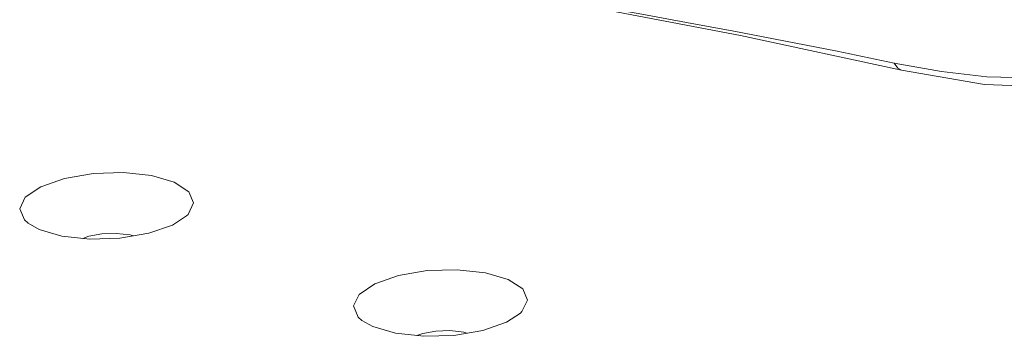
# Model space of a CAD drawing. Header units: millimetres. Extents: x 3925 to 5043, y -86 to 778.
# Tile 121 of 158: x 4819 to 4839, y 455 to 461. Entities that reach past the tile are written whole.
import ezdxf

# ---------------------------------------------------------------- set-up
doc = ezdxf.new("R2010")
doc.units = ezdxf.units.MM
doc.header["$LTSCALE"] = 46.255
doc.layers.add('140-154101-0DXF_CONTINUOUS_LINE', color=7, linetype='CONTINUOUS')
doc.layers.add('H30K-FRONT-CDXF_CONTINUOUS_LINE', color=7, linetype='CONTINUOUS')

msp = doc.modelspace()

# ---------------------------------------------------------------- linework, layer by layer
at = {"layer": '140-154101-0DXF_CONTINUOUS_LINE', "color": 7, "linetype": 'Continuous', "lineweight": 0}
for p, q in [((4821.7942, 457.0356), (4822.0759, 457.2184)), ((4828.5045, 455.0838), (4828.7862, 455.2666))]:
    msp.add_line(p, q, dxfattribs=at)
for points in [[(4822.0759, 457.2184), (4822.1063, 457.2482), (4822.2193, 457.4804), (4822.1242, 457.703), (4821.8306, 457.8941), (4821.3733, 458.0284), (4820.8078, 458.0895), (4820.2034, 458.0703), (4819.6237, 457.9717), (4819.1479, 457.8053)], [(4819.1479, 457.8053), (4818.8358, 457.5927), (4818.7228, 457.3605), (4818.818, 457.1378), (4818.8921, 457.0719)], [(4818.8921, 457.0719), (4819.1115, 456.9468), (4819.5689, 456.8125), (4820.1343, 456.7514), (4820.7387, 456.7705), (4821.3184, 456.8691), (4821.7942, 457.0356)], [(4819.9914, 456.7668), (4820.112, 456.8093), (4820.374, 456.8552), (4820.6597, 456.8657), (4820.9399, 456.8351), (4821.002, 456.8153)], [(4828.7862, 455.2666), (4828.8166, 455.2964), (4828.9296, 455.5286), (4828.8345, 455.7513), (4828.5409, 455.9423), (4828.0836, 456.0766), (4827.5181, 456.1377), (4826.9137, 456.1186), (4826.334, 456.0199), (4825.8582, 455.8535)], [(4825.8582, 455.8535), (4825.5461, 455.6409), (4825.4331, 455.4087), (4825.5283, 455.1861), (4825.6024, 455.1202)], [(4825.6024, 455.1202), (4825.8219, 454.995), (4826.2792, 454.8607), (4826.8446, 454.7996), (4827.4491, 454.8187), (4828.0288, 454.9174), (4828.5045, 455.0838)], [(4826.7017, 454.8151), (4826.8223, 454.8576), (4827.0844, 454.9035), (4827.37, 454.9139), (4827.6502, 454.8833), (4827.7123, 454.8635)]]:
    msp.add_lwpolyline(points, dxfattribs=at)
at = {"layer": 'H30K-FRONT-CDXF_CONTINUOUS_LINE', "color": 7, "linetype": 'Continuous', "lineweight": 0}
for p, q in [((4833.207, 460.8429), (4836.4476, 460.1488)), ((4837.2474, 460.119), (4836.2953, 460.2882)), ((4836.4488, 460.1485), (4836.4476, 460.1488))]:
    msp.add_line(p, q, dxfattribs=at)
for points in [[(4822.9519, 462.8933), (4824.9402, 462.4004), (4827.4296, 461.9164), (4830.1833, 461.4207), (4833.207, 460.8429)], [(4836.2953, 460.2882), (4835.152, 460.5251), (4834.0811, 460.7383), (4833.0773, 460.9309), (4832.1269, 461.1073), (4831.2275, 461.2696), (4830.3492, 461.4244), (4829.4476, 461.5808), (4828.529, 461.7392), (4827.6182, 461.8975), (4826.7136, 462.0591)], [(4836.4476, 460.1488), (4836.3698, 460.1897), (4836.3, 460.2872)], [(4836.4489, 460.1485), (4838.112, 459.859), (4839.7188, 459.7967), (4840.8936, 459.9906)], [(4840.5424, 460.2494), (4839.8098, 460.0636), (4839.0085, 459.9903), (4838.1601, 460.014), (4837.2474, 460.119)]]:
    msp.add_lwpolyline(points, dxfattribs=at)

doc.saveas('drawing.dxf')
